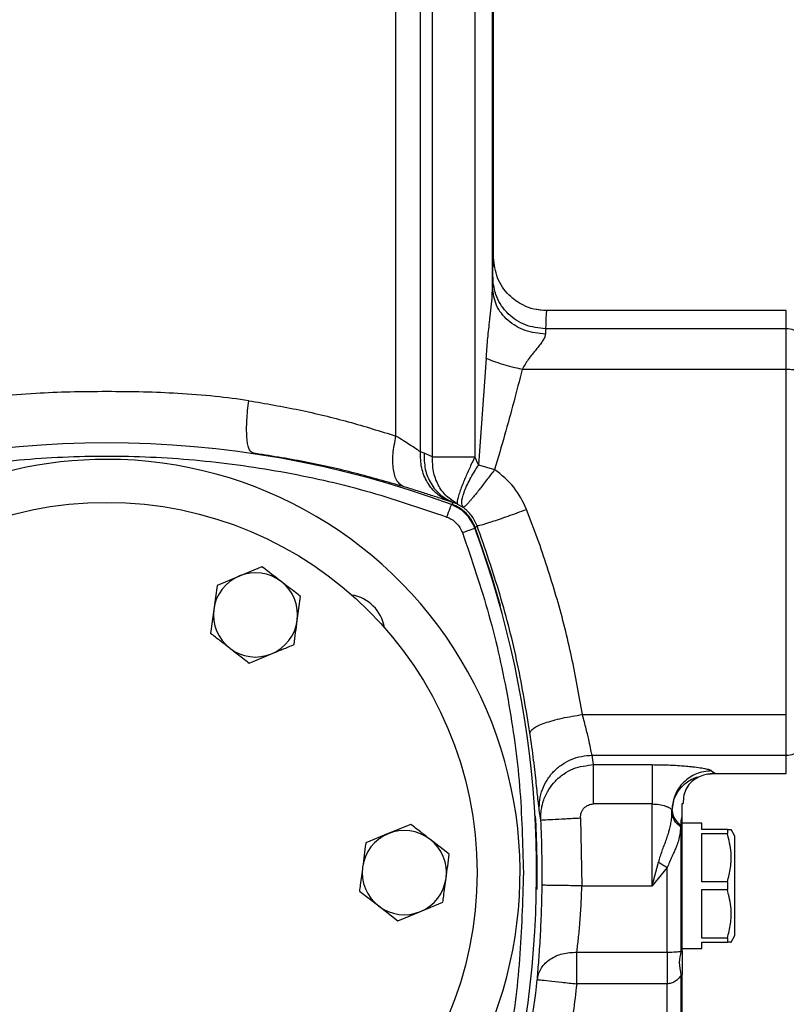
# Model space of a CAD drawing. Header units: millimetres. Extents: x 708 to 6010, y 131 to 3804.
# Tile 16 of 54: x 977 to 1093, y 2573 to 2722. Entities that reach past the tile are written whole.
import ezdxf

# ---------------------------------------------------------------- set-up
doc = ezdxf.new("R2010")
doc.units = ezdxf.units.MM

msp = doc.modelspace()

# ---------------------------------------------------------------- linework, layer by layer
at = {"color": 7, "linetype": 'Continuous', "lineweight": 25}
for p, q in [((1033.86, 2658.73), (1033.86, 2811.47)), ((1037.55, 2656.36), (1037.55, 2811.47)), ((1039.39, 2655.62), (1039.39, 2793.66)), ((1045.8, 2793.66), (1045.8, 2655.62)), ((1048.46, 2681.2), (1048.46, 2793.66)), ((1048.62, 2685.71), (1048.62, 2736.21)), ((1048.48, 2682.78), (1048.46, 2681.2)), ((1056.61, 2677.67), (1055.06, 2677.87)), ((1056.61, 2677.67), (1055.06, 2677.87)), ((1092.88, 2677.71), (1056.47, 2677.71)), ((1056.63, 2677.71), (1056.61, 2677.55)), ((1056.48, 2674.96), (1056.46, 2674.17)), ((1092.88, 2674.96), (1056.48, 2674.96)), ((1092.88, 2668.81), (1092.88, 2674.96)), ((1047.5, 2670.48), (1046.36, 2654.38)), ((1092.88, 2668.81), (1052.93, 2668.81)), ((1092.88, 2616.62), (1092.88, 2668.81)), ((1038.1, 2656.17), (1037.55, 2656.36)), ((1039.39, 2655.62), (1038.1, 2656.17)), ((1046.36, 2654.38), (1045.8, 2655.62)), ((1046.36, 2654.38), (1048.78, 2653.68)), ((1041.99, 2648.85), (1042.55, 2648.67)), ((1042.31, 2648.44), (1042.55, 2648.67)), ((1043.17, 2648.46), (1042.55, 2648.67)), ((1043.17, 2648.46), (1044.05, 2647.93)), ((1055.46, 2642.71), (1053.62, 2647.65)), ((1045.85, 2644.9), (1046.12, 2645.18)), ((1013.59, 2638.97), (1010.19, 2637.57)), ((1010.19, 2637.57), (1006.8, 2636.16)), ((1006.8, 2636.16), (1006.32, 2632.52)), ((1018.93, 2630.85), (1019.42, 2634.49)), ((1006.32, 2632.52), (1005.83, 2628.88)), ((1011.66, 2624.4), (1015.06, 2625.8)), ((1062.04, 2616.62), (1092.88, 2616.62)), ((1092.88, 2610.47), (1092.88, 2616.62)), ((1063.51, 2610.47), (1092.88, 2610.47)), ((1063.75, 2609.04), (1063.51, 2610.47)), ((1063.75, 2609.04), (1072.6, 2609.04)), ((1080.97, 2607.6), (1082.06, 2607.72)), ((1080.97, 2607.6), (1082.06, 2607.72)), ((1082.13, 2607.71), (1082.07, 2607.76)), ((1082.07, 2607.76), (1082.13, 2607.71)), ((1082.13, 2607.71), (1092.88, 2607.71)), ((1055.77, 2600.66), (1055.53, 2602.14)), ((1072.6, 2603.1), (1063.75, 2603.1)), ((1072.6, 2590.71), (1072.6, 2603.1)), ((1075.59, 2601.81), (1075.59, 2602.13)), ((1075.59, 2602.13), (1075.61, 2602.11)), ((1075.59, 2601.81), (1075.61, 2602.11)), ((1077.12, 2603.14), (1077.31, 2603.14)), ((1061.76, 2600.98), (1061.96, 2590.71)), ((1077, 2600.52), (1076.91, 2599.89)), ((1077, 2600.52), (1077.12, 2601.18)), ((1077, 2580.8), (1077, 2600.52)), ((1077.12, 2580.88), (1077.12, 2601.18)), ((1036.09, 2600), (1032.69, 2598.6)), ((1076.9, 2599.64), (1076.91, 2599.89)), ((1080.12, 2600.21), (1077.12, 2600.21)), ((1080.12, 2599.21), (1080.12, 2600.21)), ((1083.97, 2599.21), (1080.12, 2599.21)), ((1083.97, 2599.21), (1083.97, 2598.64)), ((1085.12, 2598.21), (1084.55, 2599.21)), ((1032.69, 2598.6), (1029.3, 2597.19)), ((1041.92, 2595.52), (1039, 2597.76)), ((1080.12, 2598.64), (1083.97, 2598.64)), ((1080.12, 2591.29), (1080.12, 2598.64)), ((1085.12, 2583.21), (1085.12, 2598.21)), ((1072.6, 2590.71), (1073.58, 2594.31)), ((1074.88, 2593.46), (1072.6, 2590.71)), ((1074.88, 2580.68), (1074.88, 2593.46)), ((1083.97, 2591.29), (1080.12, 2591.29)), ((1083.97, 2591.29), (1083.97, 2590.14)), ((1028.33, 2589.91), (1031.25, 2587.67)), ((1061.96, 2590.71), (1072.6, 2590.71)), ((1080.12, 2582.79), (1080.12, 2590.14)), ((1080.12, 2590.14), (1083.97, 2590.14)), ((1031.25, 2587.67), (1034.16, 2585.43)), ((1034.16, 2585.43), (1037.56, 2586.83)), ((1037.56, 2586.83), (1040.95, 2588.23)), ((1083.97, 2582.79), (1080.12, 2582.79)), ((1083.97, 2582.79), (1083.97, 2582.21)), ((1084.55, 2582.21), (1085.12, 2583.21)), ((1077, 2580.8), (1077.12, 2580.88)), ((1077.12, 2581.21), (1080.12, 2581.21)), ((1080.12, 2582.21), (1083.97, 2582.21)), ((1080.12, 2581.21), (1080.12, 2582.21)), ((1061.21, 2580.68), (1074.88, 2580.68)), ((1077.12, 2577.28), (1077, 2577.22)), ((1077, 2566.71), (1077, 2577.22)), ((1077.12, 2566.84), (1077.12, 2577.28)), ((1074.88, 2575.89), (1061.19, 2575.89)), ((1074.88, 2566.71), (1074.88, 2575.89))]:
    msp.add_line(p, q, dxfattribs=at)
at = {"color": 8, "linetype": 'Continuous', "lineweight": 25}
for p, q in [((1092.88, 2674.96), (1092.88, 2677.71)), ((1092.88, 2607.71), (1092.88, 2610.47)), ((1081.58, 2608.11), (1082.07, 2607.76))]:
    msp.add_line(p, q, dxfattribs=at)
at = {"color": 7, "linetype": 'Continuous', "lineweight": 25, "flags": 128}
for points in [[(1041.54, 2646.49), (1041.68, 2646.86), (1041.81, 2647.21), (1041.93, 2647.54), (1042.04, 2647.82), (1042.12, 2648.05), (1042.19, 2648.23), (1042.23, 2648.33), (1042.24, 2648.37)], [(1043.91, 2644.13), (1044.27, 2644.27), (1044.62, 2644.4), (1044.95, 2644.52), (1045.23, 2644.63), (1045.46, 2644.71), (1045.64, 2644.78), (1045.74, 2644.82), (1045.78, 2644.83)]]:
    msp.add_lwpolyline(points, dxfattribs=at)
at = {"color": 8, "linetype": 'Continuous', "lineweight": 25, "flags": 128}
msp.add_lwpolyline([(1049.68, 2633.07), (1048.31, 2637.7), (1045.85, 2644.9)], dxfattribs=at)
at = {"color": 7, "linetype": 'Continuous', "lineweight": 25}
msp.add_circle((990.12, 2592.71), 56, dxfattribs=at)
for centre, radius, start, end in [((1092.89, 2671.93), 3.03, 45.7883, 90.1071), ((1093.01, 2657.88), 10.92, 79.4638, 90.6502), ((990.12, 2507.71), 150, 69.6699, 110.3301), ((990.12, 2592.71), 62.5, 90, 192.0052), ((990.12, 2592.71), 62.5, 328.1296, 90), ((1040.15, 2642.74), 6, 20.3301, 69.6699), ((905.12, 2592.71), 150, 347.291, 20.3301), ((1012.62, 2631.69), 6.37, 112.4483, 172.4483), ((1012.62, 2631.69), 6.37, 52.4483, 112.4483), ((1012.62, 2631.69), 6.37, 352.4483, 52.4483), ((1026.19, 2628.78), 6, 9.6229, 80.3771), ((1012.62, 2631.69), 6.36, 172.4483, 232.4483), ((1012.62, 2631.69), 6.37, 292.4483, 352.4483), ((1012.62, 2631.69), 6.37, 232.4483, 292.4483), ((1092.89, 2613.5), 3.03, 269.8929, 314.2117), ((905.04, 2592.71), 150.93, 359.2698, 3.0185), ((1035.12, 2592.71), 6.36, 52.4483, 112.4483), ((1035.12, 2592.71), 6.36, 112.4483, 172.4483), ((1035.12, 2592.71), 6.37, 352.4483, 52.4483), ((1035.12, 2592.71), 6.37, 172.4483, 232.4483), ((1035.12, 2592.71), 6.37, 292.4483, 352.4483), ((1035.12, 2592.71), 6.37, 232.4483, 292.4483), ((905.04, 2592.71), 151.05, 347.5576, 353.8499)]:
    msp.add_arc(centre, radius, start, end, dxfattribs=at)
at = {"color": 8, "linetype": 'Continuous', "lineweight": 25}
msp.add_arc((905.04, 2592.71), 150.17, 359.0256, 3.2749, dxfattribs=at)
at = {"color": 7, "linetype": 'Continuous', "lineweight": 25}
for points, knots in [([(1048.48, 2682.78), (1048.5, 2683.37), (1048.53, 2684.54), (1048.58, 2685.52), (1048.61, 2685.65), (1048.62, 2685.71)], [0, 0, 0, 0, 0.3336106, 0.666984, 1, 1, 1, 1]), ([(1056.63, 2677.71), (1055.98, 2677.76), (1054.77, 2677.84), (1052.79, 2678.59), (1050.74, 2680.05), (1048.98, 2682.58), (1048.74, 2684.68), (1048.62, 2685.71)], [0, 0, 0, 0, 0.154734, 0.289817, 0.500806, 0.752412, 1, 1, 1, 1]), ([(1056.48, 2674.96), (1055.44, 2675.08), (1053.34, 2675.31), (1050.7, 2677.12), (1048.84, 2679.71), (1048.6, 2681.76), (1048.48, 2682.78)], [0, 0, 0, 0, 0.248997, 0.499328, 0.749664, 1, 1, 1, 1]), ([(1047.5, 2670.48), (1047.57, 2671.39), (1047.7, 2673.22), (1047.98, 2675.66), (1048.21, 2677.78), (1048.4, 2679.56), (1048.44, 2680.67), (1048.46, 2681.2)], [0, 0, 0, 0, 0.250029, 0.500049, 0.671103, 0.843344, 1, 1, 1, 1]), ([(1056.46, 2674.17), (1055.41, 2674.27), (1053.32, 2674.49), (1050.68, 2676.12), (1048.82, 2678.44), (1048.58, 2680.28), (1048.46, 2681.2)], [0, 0, 0, 0, 0.25, 0.5, 0.749999, 1, 1, 1, 1]), ([(1056.46, 2674.17), (1056.43, 2674.02), (1056.38, 2673.7), (1055.93, 2672.92), (1055.06, 2671.81), (1053.86, 2670.43), (1053.23, 2669.32), (1052.93, 2668.81)], [0, 0, 0, 0, 0.113519, 0.241217, 0.498247, 0.765883, 1, 1, 1, 1]), ([(1052.93, 2668.81), (1052.43, 2668.92), (1051.43, 2669.16), (1049.98, 2669.57), (1048.63, 2670.02), (1047.87, 2670.32), (1047.5, 2670.48)], [0, 0, 0, 0, 0.249457, 0.500003, 0.750546, 1, 1, 1, 1]), ([(1052.93, 2668.81), (1052.52, 2667.17), (1051.68, 2663.86), (1050.28, 2658.82), (1049.29, 2655.42), (1048.78, 2653.68)], [0, 0, 0, 0, 0.325908, 0.656699, 1, 1, 1, 1]), ([(990.12, 2665.46), (988.27, 2665.45), (984.68, 2665.43), (979.21, 2665.19), (973.88, 2664.81), (970.34, 2664.32), (968.66, 2664.09)], [0, 0, 0, 0, 0.255931, 0.49637, 0.760408, 1, 1, 1, 1]), ([(1011.59, 2664.09), (1009.91, 2664.32), (1006.37, 2664.81), (1001.04, 2665.19), (995.57, 2665.43), (991.98, 2665.45), (990.12, 2665.46)], [0, 0, 0, 0, 0.239596, 0.503632, 0.744074, 1, 1, 1, 1]), ([(1012.14, 2656.18), (1011.94, 2656.34), (1011.55, 2656.66), (1011.27, 2658.51), (1011.25, 2661.08), (1011.48, 2663.09), (1011.59, 2664.09)], [0, 0, 0, 0, 0.249335, 0.49993, 0.750522, 1, 1, 1, 1]), ([(1011.59, 2664.09), (1014.16, 2663.65), (1019.29, 2662.76), (1026.75, 2660.95), (1031.48, 2659.48), (1033.86, 2658.73)], [0, 0, 0, 0, 0.331157, 0.663258, 1, 1, 1, 1]), ([(1034.97, 2651.1), (1034.62, 2651.33), (1033.92, 2651.78), (1033.4, 2653.6), (1033.31, 2655.98), (1033.68, 2657.82), (1033.86, 2658.73)], [0, 0, 0, 0, 0.250001, 0.5000005, 0.7500014, 1, 1, 1, 1]), ([(1037.55, 2656.36), (1037.08, 2656.67), (1036.12, 2657.32), (1034.62, 2658.26), (1033.86, 2658.73)], [0, 0, 0, 0, 0.487689, 1, 1, 1, 1]), ([(938.71, 2646.49), (942.79, 2647.89), (951.01, 2650.7), (963.8, 2653.54), (976.88, 2655.32), (990.12, 2655.91), (1003.37, 2655.32), (1016.45, 2653.54), (1029.24, 2650.7), (1037.46, 2647.89), (1041.54, 2646.49)], [0, 0, 0, 0, 0.123276, 0.248018, 0.373757, 0.5, 0.626243, 0.751981, 0.876723, 1, 1, 1, 1]), ([(1034.97, 2651.1), (1032.55, 2651.8), (1027.72, 2653.19), (1020.07, 2654.91), (1014.78, 2655.76), (1012.14, 2656.18)], [0, 0, 0, 0, 0.334232, 0.667487, 1, 1, 1, 1]), ([(1041.99, 2648.85), (1041.32, 2649.18), (1039.99, 2649.85), (1038.53, 2651.67), (1037.6, 2653.89), (1037.57, 2655.54), (1037.55, 2656.36)], [0, 0, 0, 0, 0.249997, 0.499996, 0.749999, 1, 1, 1, 1]), ([(1038.1, 2656.17), (1038.12, 2655.34), (1038.15, 2653.7), (1039.08, 2651.49), (1040.55, 2649.67), (1041.88, 2649), (1042.55, 2648.67)], [0, 0, 0, 0, 0.250187, 0.500373, 0.750559, 1, 1, 1, 1]), ([(1043.17, 2648.46), (1042.58, 2648.83), (1041.41, 2649.56), (1040.17, 2651.31), (1039.4, 2653.37), (1039.39, 2654.87), (1039.39, 2655.62)], [0, 0, 0, 0, 0.249436, 0.499623, 0.749815, 1, 1, 1, 1]), ([(1039.39, 2655.62), (1039.71, 2655.62), (1040.36, 2655.62), (1041.91, 2655.62), (1043.74, 2655.62), (1045.12, 2655.62), (1045.8, 2655.62)], [0, 0, 0, 0, 0.249999, 0.5, 0.75, 1, 1, 1, 1]), ([(1045.8, 2655.62), (1045.65, 2655.31), (1045.36, 2654.71), (1044.95, 2653.82), (1044.58, 2652.99), (1044.23, 2652.18), (1043.92, 2651.41), (1043.69, 2650.8), (1043.51, 2650.3), (1043.37, 2649.88), (1043.25, 2649.48), (1043.15, 2649.07), (1043.08, 2648.65), (1043.13, 2648.53), (1043.17, 2648.46)], [0, 0, 0, 0, 0.088139, 0.166767, 0.249936, 0.331456, 0.415957, 0.500015, 0.553287, 0.61337, 0.680256, 0.753947, 0.852943, 1, 1, 1, 1]), ([(1044.05, 2647.93), (1043.93, 2648.15), (1043.69, 2648.6), (1044.08, 2650.14), (1044.96, 2652.12), (1045.89, 2653.63), (1046.36, 2654.38)], [0, 0, 0, 0, 0.250035, 0.500071, 0.750102, 1, 1, 1, 1]), ([(1048.78, 2653.68), (1048.59, 2653.43), (1048.21, 2652.92), (1047.63, 2652.16), (1047.08, 2651.43), (1046.54, 2650.74), (1046.04, 2650.1), (1045.63, 2649.6), (1045.29, 2649.2), (1045.02, 2648.88), (1044.76, 2648.57), (1044.48, 2648.28), (1044.19, 2647.99), (1044.1, 2647.95), (1044.05, 2647.93)], [0, 0, 0, 0, 0.080976, 0.160456, 0.250312, 0.329349, 0.413731, 0.500621, 0.553322, 0.612618, 0.67851, 0.750996, 0.850918, 1, 1, 1, 1]), ([(1053.62, 2647.65), (1053.04, 2648.83), (1051.88, 2651.2), (1049.82, 2652.85), (1048.78, 2653.68)], [0, 0, 0, 0, 0.496059, 1, 1, 1, 1]), ([(1041.99, 2648.85), (1041.59, 2648.98), (1040.75, 2649.26), (1039.07, 2649.81), (1037.13, 2650.44), (1035.7, 2650.88), (1034.97, 2651.1)], [0, 0, 0, 0, 0.2497457, 0.5160856, 0.7560399, 1, 1, 1, 1]), ([(1045.85, 2644.9), (1045.68, 2645.29), (1045.33, 2646.08), (1044.5, 2647.09), (1043.49, 2647.91), (1042.7, 2648.26), (1042.31, 2648.44)], [0, 0, 0, 0, 0.249337, 0.500001, 0.750665, 1, 1, 1, 1]), ([(1046.12, 2645.18), (1045.87, 2645.72), (1045.38, 2646.79), (1044.49, 2647.56), (1044.05, 2647.93)], [0, 0, 0, 0, 0.507263, 1, 1, 1, 1]), ([(1041.54, 2646.49), (1041.8, 2646.38), (1042.33, 2646.15), (1043, 2645.59), (1043.56, 2644.92), (1043.79, 2644.39), (1043.91, 2644.13)], [0, 0, 0, 0, 0.247088, 0.500007, 0.752922, 1, 1, 1, 1]), ([(1046.12, 2645.18), (1046.26, 2645.19), (1046.53, 2645.21), (1048.28, 2645.76), (1050.73, 2646.59), (1052.65, 2647.3), (1053.62, 2647.65)], [0, 0, 0, 0, 0.249206, 0.499468, 0.749735, 1, 1, 1, 1]), ([(1054.12, 2613.83), (1053.55, 2617.29), (1052.39, 2624.25), (1049.72, 2634.8), (1047.33, 2641.7), (1046.12, 2645.18)], [0, 0, 0, 0, 0.328604, 0.661099, 1, 1, 1, 1]), ([(1043.91, 2644.13), (1045.32, 2640), (1048.15, 2631.71), (1050.97, 2618.86), (1052.79, 2605.84), (1053.01, 2597.08), (1053.12, 2592.71)], [0, 0, 0, 0, 0.249508, 0.5, 0.750493, 1, 1, 1, 1]), ([(1062.04, 2616.62), (1061.53, 2619.54), (1060.52, 2625.37), (1058.32, 2634.13), (1056.42, 2639.85), (1055.46, 2642.71)], [0, 0, 0, 0, 0.3333643, 0.6658172, 1, 1, 1, 1]), ([(1016.5, 2636.73), (1015.55, 2637.46), (1014.58, 2638.21), (1013.62, 2638.95), (1013.59, 2638.97)], [0, 0, 0, 0, 0.973011, 1, 1, 1, 1]), ([(1019.42, 2634.49), (1019.17, 2634.68), (1018.21, 2635.42), (1017.23, 2636.17), (1016.5, 2636.73)], [0, 0, 0, 0, 0.253058, 1, 1, 1, 1]), ([(1018.45, 2627.21), (1018.53, 2627.81), (1018.61, 2628.42), (1018.77, 2629.63), (1018.85, 2630.24), (1018.93, 2630.85)], [0, 0, 0, 0, 0.5, 0.5, 1, 1, 1, 1]), ([(1008.75, 2626.64), (1008.26, 2627.01), (1007.77, 2627.39), (1006.8, 2628.13), (1006.32, 2628.51), (1005.83, 2628.88)], [0, 0, 0, 0, 0.5, 0.5, 1, 1, 1, 1]), ([(1015.06, 2625.8), (1015.62, 2626.04), (1016.19, 2626.27), (1017.32, 2626.74), (1017.89, 2626.97), (1018.45, 2627.21)], [0, 0, 0, 0, 0.5, 0.5, 1, 1, 1, 1]), ([(1008.75, 2626.64), (1009.48, 2626.08), (1010.45, 2625.33), (1011.42, 2624.59), (1011.66, 2624.4)], [0, 0, 0, 0, 0.7469346, 1, 1, 1, 1]), ([(1054.12, 2613.83), (1054.23, 2614.07), (1054.45, 2614.54), (1056.27, 2615.35), (1058.9, 2616.11), (1061, 2616.45), (1062.04, 2616.62)], [0, 0, 0, 0, 0.249999, 0.499999, 0.75, 1, 1, 1, 1]), ([(1063.51, 2610.47), (1063.46, 2610.7), (1063.35, 2611.15), (1063.06, 2612.58), (1062.65, 2614.41), (1062.25, 2615.88), (1062.04, 2616.62)], [0, 0, 0, 0, 0.256205, 0.492122, 0.744335, 1, 1, 1, 1]), ([(1055.53, 2602.14), (1055.48, 2602.56), (1055.37, 2603.39), (1055.1, 2606.07), (1054.71, 2609.58), (1054.32, 2612.42), (1054.12, 2613.83)], [0, 0, 0, 0, 0.251258, 0.502271, 0.752321, 1, 1, 1, 1]), ([(1055.53, 2602.14), (1055.53, 2602.68), (1055.53, 2603.74), (1055.95, 2605.3), (1056.66, 2606.74), (1057.66, 2608.02), (1058.91, 2609.07), (1060.33, 2609.86), (1061.89, 2610.36), (1062.97, 2610.43), (1063.51, 2610.47)], [0, 0, 0, 0, 0.1248888, 0.2502942, 0.375491, 0.5006155, 0.6258754, 0.7509048, 0.875452, 1, 1, 1, 1]), ([(1055.77, 2600.66), (1055.76, 2601), (1055.75, 2601.62), (1055.87, 2602.47), (1056.03, 2603.14), (1056.33, 2604.09), (1056.9, 2605.27), (1057.93, 2606.6), (1059.18, 2607.66), (1061.08, 2608.73), (1062.69, 2608.91), (1063.75, 2609.04)], [0, 0, 0, 0, 0.078636, 0.144971, 0.198733, 0.23981, 0.37698, 0.500707, 0.629306, 0.755684, 1, 1, 1, 1]), ([(1063.75, 2603.1), (1063.75, 2603.81), (1063.75, 2605.24), (1063.75, 2607.1), (1063.75, 2608.51), (1063.75, 2608.86), (1063.75, 2609.04)], [0, 0, 0, 0, 0.249998, 0.500001, 0.749999, 1, 1, 1, 1]), ([(1072.6, 2609.04), (1072.97, 2609.03), (1073.71, 2609.03), (1074.79, 2609), (1075.9, 2608.95), (1076.98, 2608.89), (1077.94, 2608.8), (1079.35, 2608.66), (1080.59, 2608.47), (1081.39, 2608.25), (1081.52, 2608.16), (1081.58, 2608.11)], [0, 0, 0, 0, 0.0831761, 0.1654685, 0.2461687, 0.3441058, 0.4290667, 0.500191, 0.7493366, 0.8748054, 1, 1, 1, 1]), ([(1072.6, 2609.04), (1072.6, 2608.86), (1072.6, 2608.51), (1072.6, 2607.1), (1072.6, 2605.24), (1072.6, 2603.81), (1072.6, 2603.1)], [0, 0, 0, 0, 0.250001, 0.499999, 0.750002, 1, 1, 1, 1]), ([(1081.58, 2608.11), (1080.8, 2608.02), (1079.24, 2607.84), (1077.26, 2606.45), (1075.87, 2604.48), (1075.69, 2602.92), (1075.59, 2602.13)], [0, 0, 0, 0, 0.25, 0.500002, 0.75, 1, 1, 1, 1]), ([(1082.13, 2607.71), (1081.61, 2607.68), (1080.74, 2607.62), (1079.94, 2607.29), (1079.62, 2607.16)], [0, 0, 0, 0, 0.605091, 1, 1, 1, 1]), ([(1075.61, 2602.11), (1075.66, 2602.59), (1075.76, 2603.55), (1076.34, 2604.79), (1077.1, 2605.79), (1077.96, 2606.5), (1078.76, 2606.95), (1079.57, 2607.24), (1079.6, 2607.19), (1079.62, 2607.16)], [0, 0, 0, 0, 0.124941, 0.250117, 0.375356, 0.500542, 0.625719, 0.750862, 1, 1, 1, 1]), ([(1079.62, 2607.16), (1079.25, 2606.95), (1078.54, 2606.54), (1077.79, 2605.56), (1077.31, 2604.41), (1077.31, 2603.58), (1077.31, 2603.14)], [0, 0, 0, 0, 0.253972, 0.500021, 0.734732, 1, 1, 1, 1]), ([(1061.76, 2600.98), (1061.77, 2601.25), (1061.8, 2601.65), (1062.04, 2602.14), (1062.28, 2602.47), (1062.59, 2602.74), (1062.95, 2602.94), (1063.34, 2603.08), (1063.61, 2603.09), (1063.75, 2603.1)], [0, 0, 0, 0, 0.245935, 0.371221, 0.496056, 0.622184, 0.747785, 0.873984, 1, 1, 1, 1]), ([(1072.6, 2603.1), (1072.96, 2603.08), (1073.71, 2603.05), (1074.53, 2602.82), (1074.94, 2602.65), (1075.15, 2602.54), (1075.44, 2602.38), (1075.53, 2602.24), (1075.59, 2602.13)], [0, 0, 0, 0, 0.235185, 0.47895, 0.619318, 0.645385, 0.736073, 1, 1, 1, 1]), ([(1073.58, 2594.31), (1073.65, 2594.58), (1073.82, 2595.15), (1074.1, 2595.98), (1074.4, 2596.77), (1074.68, 2597.53), (1074.88, 2598.08), (1075, 2598.46), (1075.07, 2598.68), (1075.15, 2598.93), (1075.27, 2599.38), (1075.41, 2600), (1075.55, 2600.87), (1075.58, 2601.47), (1075.59, 2601.81)], [0, 0, 0, 0, 0.104454, 0.215015, 0.318397, 0.41673, 0.519312, 0.543924, 0.573495, 0.60803, 0.647532, 0.758366, 0.862867, 1, 1, 1, 1]), ([(1076.9, 2599.64), (1076.71, 2599.79), (1076.34, 2600.09), (1075.94, 2600.63), (1075.67, 2601.2), (1075.62, 2601.61), (1075.59, 2601.81)], [0, 0, 0, 0, 0.24942, 0.499989, 0.750569, 1, 1, 1, 1]), ([(1075.61, 2602.11), (1075.64, 2601.9), (1075.68, 2601.49), (1075.95, 2600.9), (1076.35, 2600.35), (1076.72, 2600.04), (1076.91, 2599.89)], [0, 0, 0, 0, 0.250007, 0.500007, 0.750009, 1, 1, 1, 1]), ([(1077.12, 2601.18), (1077.12, 2601.29), (1077.12, 2601.53), (1077.12, 2601.87), (1077.12, 2602.24), (1077.12, 2602.61), (1077.12, 2602.96), (1077.12, 2603.14)], [0, 0, 0, 0, 0.174393, 0.401987, 0.570566, 0.782378, 1, 1, 1, 1]), ([(1055.77, 2600.66), (1055.87, 2600.67), (1056.07, 2600.68), (1057.46, 2600.75), (1059.43, 2600.86), (1060.98, 2600.94), (1061.76, 2600.98)], [0, 0, 0, 0, 0.249998, 0.499998, 0.750001, 1, 1, 1, 1]), ([(1039, 2597.76), (1038.52, 2598.13), (1038.03, 2598.51), (1037.06, 2599.25), (1036.58, 2599.63), (1036.09, 2600)], [0, 0, 0, 0, 0.5, 0.5, 1, 1, 1, 1]), ([(1076.9, 2599.64), (1076.87, 2599.28), (1076.83, 2598.61), (1076.61, 2597.63), (1076.37, 2596.92), (1076.18, 2596.43), (1076.05, 2596.13), (1075.91, 2595.83), (1075.76, 2595.49), (1075.53, 2595), (1075.21, 2594.32), (1074.99, 2593.75), (1074.88, 2593.46)], [0, 0, 0, 0, 0.199124, 0.367431, 0.512654, 0.557444, 0.60592, 0.65812, 0.701026, 0.76559, 0.882746, 1, 1, 1, 1]), ([(1083.97, 2599.21), (1084.17, 2599.21), (1084.5, 2599.21), (1084.5, 2599.21), (1084.5, 2599.21)], [0, 0, 0, 0, 0.594507, 1, 1, 1, 1]), ([(1083.97, 2591.29), (1084.15, 2592.01), (1084.53, 2593.47), (1084.62, 2595.96), (1084.21, 2597.67), (1083.97, 2598.64)], [0, 0, 0, 0, 0.297441, 0.60182, 1, 1, 1, 1]), ([(1029.3, 2597.19), (1029.29, 2597.16), (1029.13, 2595.96), (1028.97, 2594.74), (1028.82, 2593.55)], [0, 0, 0, 0, 0.026986, 1, 1, 1, 1]), ([(1041.43, 2591.88), (1041.52, 2592.49), (1041.6, 2593.09), (1041.76, 2594.31), (1041.84, 2594.92), (1041.92, 2595.52)], [0, 0, 0, 0, 0.5, 0.5, 1, 1, 1, 1]), ([(1073.58, 2594.31), (1073.79, 2594.16), (1074.21, 2593.87), (1074.66, 2593.6), (1074.88, 2593.46)], [0, 0, 0, 0, 0.5000041, 1, 1, 1, 1]), ([(1028.82, 2593.55), (1028.69, 2592.64), (1028.53, 2591.42), (1028.37, 2590.21), (1028.33, 2589.91)], [0, 0, 0, 0, 0.746937, 1, 1, 1, 1]), ([(1040.95, 2588.23), (1040.99, 2588.54), (1041.15, 2589.74), (1041.31, 2590.96), (1041.43, 2591.88)], [0, 0, 0, 0, 0.253062, 1, 1, 1, 1]), ([(1055.24, 2576.68), (1055.32, 2577.58), (1055.47, 2579.39), (1055.7, 2582.86), (1055.88, 2586.71), (1055.94, 2589.43), (1055.96, 2590.79)], [0, 0, 0, 0, 0.249098, 0.498799, 0.749153, 1, 1, 1, 1]), ([(1061.96, 2590.71), (1061.19, 2590.72), (1059.63, 2590.74), (1057.66, 2590.77), (1056.27, 2590.79), (1056.07, 2590.79), (1055.96, 2590.79)], [0, 0, 0, 0, 0.2500005, 0.5000019, 0.7500021, 1, 1, 1, 1]), ([(1061.21, 2580.68), (1061.29, 2581.33), (1061.45, 2582.63), (1061.69, 2585.15), (1061.88, 2587.89), (1061.94, 2589.8), (1061.96, 2590.71)], [0, 0, 0, 0, 0.248656, 0.499974, 0.761743, 1, 1, 1, 1]), ([(1083.97, 2582.79), (1084.15, 2583.51), (1084.53, 2584.97), (1084.62, 2587.46), (1084.21, 2589.17), (1083.97, 2590.14)], [0, 0, 0, 0, 0.297437, 0.601824, 1, 1, 1, 1]), ([(1077.12, 2580.88), (1077.12, 2580.66), (1077.12, 2580.22), (1077.12, 2579.34), (1077.12, 2578.34), (1077.12, 2577.64), (1077.12, 2577.28)], [0, 0, 0, 0, 0.249485, 0.499637, 0.74904, 1, 1, 1, 1]), ([(1084.5, 2582.21), (1084.51, 2582.21), (1084.58, 2582.21), (1084.24, 2582.21), (1083.97, 2582.21)], [0, 0, 0, 0, 0.203143, 1, 1, 1, 1]), ([(1055.24, 2576.68), (1055.39, 2577.24), (1055.69, 2578.35), (1057.1, 2579.68), (1059, 2580.57), (1060.47, 2580.64), (1061.21, 2580.68)], [0, 0, 0, 0, 0.250265, 0.500528, 0.750791, 1, 1, 1, 1]), ([(1061.19, 2575.89), (1061.2, 2576.41), (1061.2, 2577.42), (1061.21, 2579.15), (1061.21, 2580.09), (1061.21, 2580.68)], [0, 0, 0, 0, 0.289736, 0.553361, 1, 1, 1, 1]), ([(1074.88, 2580.68), (1075.12, 2580.68), (1075.56, 2580.68), (1076.14, 2580.72), (1076.62, 2580.75), (1076.87, 2580.79), (1077, 2580.8)], [0, 0, 0, 0, 0.277046, 0.502279, 0.745208, 1, 1, 1, 1]), ([(1074.88, 2580.68), (1074.88, 2580.36), (1074.88, 2579.74), (1074.88, 2578.55), (1074.88, 2577.26), (1074.88, 2576.34), (1074.88, 2575.89)], [0, 0, 0, 0, 0.25, 0.500004, 0.75, 1, 1, 1, 1]), ([(1077, 2577.22), (1076.88, 2577.87), (1076.62, 2579.17), (1076.88, 2580.26), (1077, 2580.8)], [0, 0, 0, 0, 0.500007, 1, 1, 1, 1]), ([(1055.24, 2576.68), (1055.24, 2576.67), (1055.24, 2576.65), (1055.24, 2576.61), (1055.23, 2576.57), (1055.23, 2576.55), (1055.23, 2576.53)], [0, 0, 0, 0, 0.2587904, 0.5029944, 0.7456101, 1, 1, 1, 1]), ([(1055.23, 2576.53), (1055.33, 2576.52), (1055.53, 2576.5), (1056.92, 2576.35), (1058.88, 2576.14), (1060.42, 2575.97), (1061.19, 2575.89)], [0, 0, 0, 0, 0.249998, 0.499999, 0.749999, 1, 1, 1, 1]), ([(1077, 2577.22), (1076.86, 2577.02), (1076.6, 2576.64), (1076.07, 2576.22), (1075.49, 2575.94), (1075.08, 2575.91), (1074.88, 2575.89)], [0, 0, 0, 0, 0.298334, 0.557684, 0.787211, 1, 1, 1, 1])]:
    msp.add_open_spline(points, degree=3, knots=knots, dxfattribs=at)
at = {"color": 8, "linetype": 'Continuous', "lineweight": 25}
for points, knots in [([(1056.61, 2677.55), (1056.59, 2677.45), (1056.55, 2677.22), (1056.5, 2675.78), (1056.48, 2674.96)], [0, 0, 0, 0, 0.433608, 1, 1, 1, 1]), ([(1053.12, 2592.71), (1053, 2588.35), (1052.76, 2579.6), (1051.36, 2568.55), (1049.8, 2562), (1049.25, 2559.71)], [0, 0, 0, 0, 0.393327, 0.788205, 1, 1, 1, 1]), ([(1061.19, 2575.89), (1060.85, 2573.03), (1060.19, 2567.61), (1059.09, 2562.25), (1058.57, 2559.71)], [0, 0, 0, 0, 0.526048, 1, 1, 1, 1])]:
    msp.add_open_spline(points, degree=3, knots=knots, dxfattribs=at)

doc.saveas('drawing.dxf')
